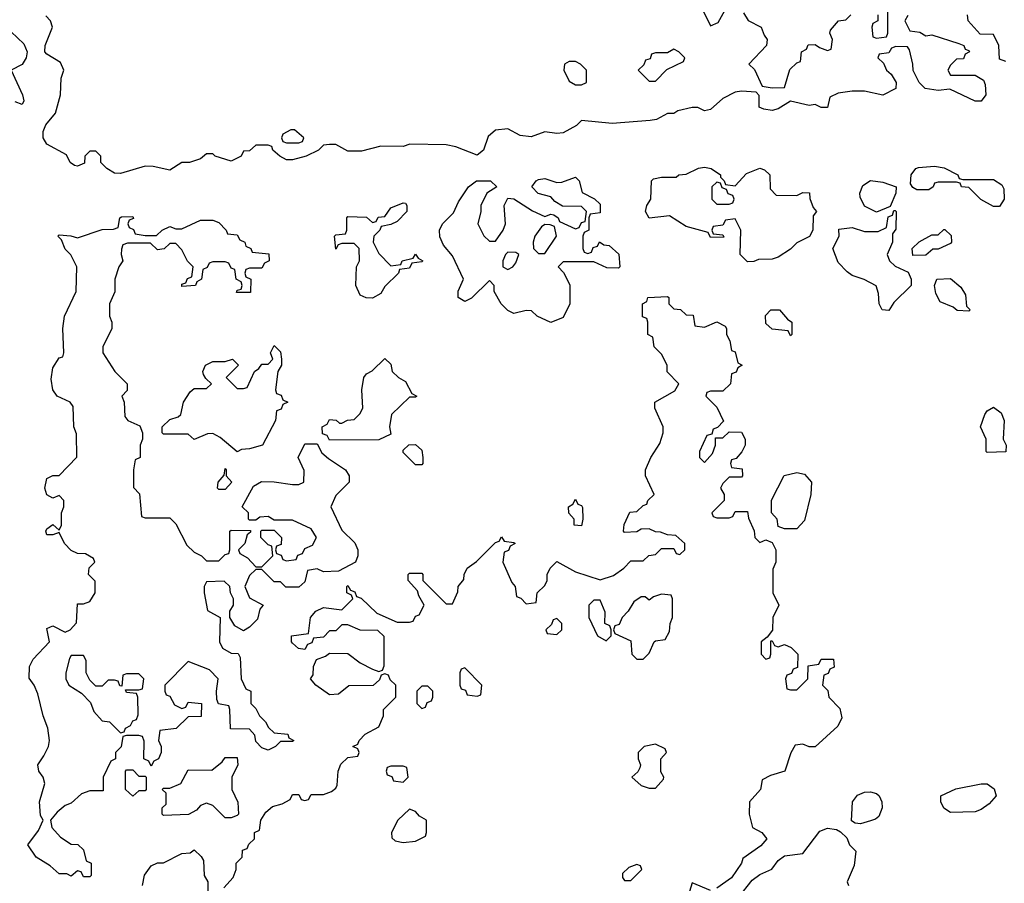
# Model space of a CAD drawing. Header units: inches. Extents: x 2710684 to 2828758, y 857022 to 965663.
# Tile 29 of 256: x 2725682 to 2728885, y 883865 to 886674. Entities that reach past the tile are written whole.
import ezdxf

# ---------------------------------------------------------------- set-up
doc = ezdxf.new("R2010")
doc.units = ezdxf.units.IN
doc.header["$MEASUREMENT"] = 0
doc.layers.add('C7828', color=7, linetype='Continuous')

msp = doc.modelspace()

# ---------------------------------------------------------------- linework, layer by layer
at = {"layer": 'C7828', "color": 4, "elevation": 16}
for points in [[(2728572, 886688), (2728562, 886670), (2728578, 886638), (2728610, 886634), (2728630, 886622), (2728650, 886624.7), (2728736.9, 886596.9), (2728754, 886590), (2728758, 886578), (2728770, 886574), (2728772, 886570), (2728758, 886562), (2728752.7, 886547.3), (2728730, 886546), (2728710, 886526), (2728702, 886510), (2728710, 886494), (2728790, 886494), (2728818, 886478), (2728823.6, 886463.6), (2728824.7, 886430), (2728810, 886409.2), (2728790, 886409.4), (2728708.4, 886448.4), (2728670, 886444), (2728628, 886450), (2728608, 886470), (2728588.4, 886508.4), (2728588, 886530), (2728576.4, 886576.4), (2728570, 886586), (2728532.7, 886587.3), (2728518, 886582), (2728510, 886566), (2728478, 886562), (2728474, 886550), (2728492.7, 886532.7), (2728502, 886510), (2728516.9, 886496.9), (2728534, 886470), (2728532, 886450), (2728490, 886429), (2728430, 886442), (2728390, 886442), (2728344.7, 886435.3), (2728318, 886422), (2728310, 886389), (2728290, 886389), (2728270, 886398), (2728250, 886395.3), (2728190, 886408.7), (2728150, 886384), (2728130, 886379), (2728103.1, 886383.1), (2728088, 886390), (2728087.3, 886427.3), (2728078, 886438), (2728030, 886442), (2728010, 886438), (2727970, 886418), (2727930, 886382), (2727910, 886378), (2727888.7, 886388.7), (2727870, 886389), (2727822.8, 886377.2), (2727810, 886369), (2727790, 886368.7), (2727754, 886350), (2727733.7, 886346.3), (2727610, 886336), (2727510, 886346), (2727494, 886330), (2727450, 886306), (2727430, 886303.7), (2727390, 886309.3), (2727346.4, 886293.6), (2727310, 886297.2), (2727270, 886319), (2727230, 886315.3), (2727206, 886294), (2727190.5, 886250), (2727170, 886233.2), (2727100.9, 886260.9), (2727070, 886266.6), (2726950.8, 886269.2), (2726930, 886261.2), (2726856.9, 886263.1), (2726793.7, 886246.3), (2726750, 886246), (2726710, 886268), (2726690, 886268), (2726670, 886266), (2726654, 886250), (2726614, 886230), (2726570, 886218), (2726550, 886218), (2726528, 886230), (2726506, 886250), (2726502, 886262), (2726490, 886266), (2726450, 886266), (2726430, 886248), (2726410, 886246), (2726402, 886230), (2726370, 886214), (2726318, 886230), (2726310, 886238), (2726290, 886238), (2726270, 886222), (2726234, 886210), (2726210, 886209.2), (2726170, 886185.2), (2726116.5, 886196.5), (2726090, 886197.2), (2726010, 886174), (2725990, 886175.3), (2725966, 886190), (2725946, 886210), (2725946, 886230), (2725930, 886246), (2725910, 886246), (2725894, 886230), (2725892.7, 886207.3), (2725870, 886198), (2725860.4, 886200.4), (2725846, 886210), (2725834.6, 886234.6), (2725770, 886269.2), (2725758, 886290), (2725758, 886310), (2725767.3, 886332.7), (2725799, 886370), (2725815.3, 886430), (2725816.4, 886483.6), (2725826, 886510), (2725814.6, 886534.6), (2725770, 886562), (2725764, 886570), (2725765.2, 886590), (2725788.7, 886650), (2725782, 886670), (2725767.2, 886687.2)], [(2727902, 886710), (2727930, 886654), (2727954.6, 886665.4), (2727976.4, 886703.6)], [(2728036.9, 886696.9), (2728051.6, 886671.6), (2728094, 886650), (2728103.6, 886623.6), (2728114, 886610), (2728112, 886590), (2728054, 886530), (2728072.7, 886512.7), (2728098, 886458), (2728130, 886452), (2728170, 886454), (2728187.3, 886512.7), (2728210, 886534), (2728222, 886538), (2728226, 886570), (2728242, 886578), (2728247.3, 886592.7), (2728270, 886594), (2728283.6, 886583.6), (2728310, 886574), (2728322, 886578), (2728326, 886610), (2728318, 886630), (2728320.4, 886639.6), (2728346, 886670), (2728370, 886674), (2728386, 886690)], [(2728474, 886690), (2728474, 886670), (2728458, 886662), (2728454, 886650), (2728458, 886618), (2728470, 886614), (2728502, 886618), (2728506, 886630), (2728506, 886710)], [(2728890, 886538), (2728870, 886546), (2728868, 886590), (2728850, 886626), (2728807.3, 886627.3), (2728768, 886670), (2728766, 886690)], [(2725654.4, 886634.4), (2725695.2, 886595.2), (2725706.8, 886570), (2725702.8, 886550), (2725690, 886528), (2725654, 886510), (2725691.3, 886430), (2725696, 886410), (2725690, 886398), (2725667.3, 886407.3)], [(2726346, 883850), (2726376.4, 883883.6), (2726386, 883910), (2726386, 883930), (2726406, 883950), (2726407.3, 883972.7), (2726422, 883978), (2726427.3, 883992.7), (2726446, 884010), (2726446, 884030), (2726462, 884038), (2726466, 884070), (2726483.1, 884096.9), (2726504.7, 884115.3), (2726536.4, 884123.6), (2726562, 884138), (2726570, 884154), (2726590, 884154), (2726598, 884138), (2726610, 884134), (2726622, 884138), (2726630, 884154), (2726670, 884154), (2726696.4, 884163.6), (2726710, 884174), (2726715.3, 884184.7), (2726718, 884230), (2726727.3, 884252.7), (2726750, 884274), (2726782, 884278), (2726786, 884290), (2726782, 884302), (2726766, 884310), (2726782, 884318), (2726786, 884330), (2726806, 884350), (2726850, 884374), (2726866, 884410), (2726866, 884430), (2726906, 884470), (2726906, 884510), (2726887.3, 884527.3), (2726882, 884542), (2726870, 884546), (2726858, 884542), (2726852.7, 884527.3), (2726831.6, 884508.4), (2726752.7, 884507.3), (2726719.6, 884480.4), (2726690, 884478), (2726646, 884510), (2726628, 884530), (2726636.4, 884543.6), (2726638, 884570), (2726647.3, 884592.7), (2726676.4, 884603.6), (2726690, 884614), (2726750, 884612), (2726790, 884582), (2726830, 884562), (2726850, 884554), (2726862, 884558), (2726867.3, 884572.7), (2726867.3, 884667.3), (2726847.3, 884687.3), (2726790, 884688), (2726750, 884706), (2726730, 884706), (2726710, 884686), (2726690, 884686), (2726670, 884666), (2726638, 884662), (2726632.7, 884647.3), (2726618, 884642), (2726610, 884626), (2726588.7, 884628.7), (2726570, 884646), (2726566, 884650), (2726566, 884670), (2726622, 884678), (2726628, 884730), (2726646, 884750), (2726670, 884762), (2726730, 884754), (2726766, 884790), (2726762, 884802), (2726746, 884810), (2726746, 884830), (2726750, 884834), (2726758, 884818), (2726772.7, 884812.7), (2726778, 884798), (2726792.7, 884792.7), (2726843.6, 884743.6), (2726910, 884714), (2726950, 884714), (2726962, 884718), (2726970, 884734), (2726982, 884738), (2726998, 884770), (2726980.4, 884800.4), (2726976.4, 884816.4), (2726946, 884850), (2726946, 884870), (2726950, 884874), (2726990, 884874), (2726994, 884870), (2726994, 884850), (2727070, 884774), (2727090, 884774), (2727107.3, 884812.7), (2727108, 884830), (2727127.3, 884852.7), (2727128, 884870), (2727138, 884890), (2727168.4, 884911.6), (2727230, 884974), (2727242, 884978), (2727250, 884992), (2727258, 884978), (2727290, 884974), (2727294, 884970), (2727278, 884962), (2727272.7, 884947.3), (2727258, 884942), (2727254, 884910), (2727283.6, 884843.6), (2727294, 884830), (2727298, 884798), (2727312.7, 884792.7), (2727330, 884774), (2727362, 884778), (2727366, 884810), (2727390, 884834), (2727398, 884850), (2727398, 884870), (2727408, 884890), (2727430, 884912), (2727490, 884878), (2727570, 884852), (2727613.6, 884866.4), (2727648, 884890), (2727670, 884914), (2727710, 884914), (2727728.4, 884931.6), (2727750, 884934), (2727770, 884954), (2727810, 884954), (2727818, 884938), (2727830, 884934), (2727846, 884950), (2727846, 884970), (2727816.4, 884996.4), (2727790, 884998), (2727767.3, 885007.3), (2727750, 885008), (2727730, 885018), (2727703.6, 885016.4), (2727690, 885008), (2727650, 885006), (2727646, 885010), (2727648.4, 885031.6), (2727667.3, 885072.7), (2727690, 885074), (2727710, 885094), (2727722, 885098), (2727726, 885110), (2727746, 885130), (2727718, 885190), (2727718, 885210), (2727735.3, 885250), (2727764.7, 885295.3), (2727775.3, 885330), (2727775.3, 885350), (2727748, 885410), (2727748, 885430), (2727813.6, 885466.4), (2727826, 885490), (2727788.4, 885528.4), (2727788, 885550), (2727770, 885586), (2727746, 885610), (2727742, 885642), (2727726, 885650), (2727726, 885690), (2727722, 885702), (2727708, 885708), (2727708, 885750), (2727722, 885758), (2727726, 885770), (2727790, 885774), (2727794, 885770), (2727794, 885750), (2727810, 885734), (2727831.6, 885731.6), (2727850, 885714), (2727872.7, 885712.7), (2727878, 885678), (2727910, 885674), (2727950, 885691.3), (2727976.9, 885676.9), (2727982, 885670), (2727982, 885650), (2727992, 885630), (2727998, 885598), (2728010, 885594), (2728018, 885558), (2728032, 885550), (2728018, 885542), (2728012.7, 885527.3), (2727998, 885522), (2727994, 885490), (2727970, 885466), (2727930, 885466), (2727918, 885462), (2727914, 885450), (2727950, 885414), (2727972, 885368), (2727952.7, 885347.3), (2727938, 885342), (2727934, 885326), (2727918, 885322), (2727894, 885270), (2727894, 885250), (2727910, 885234), (2727936.4, 885263.6), (2727946, 885290), (2727946, 885314), (2727970, 885314), (2727990, 885334), (2728030, 885332), (2728042, 885310), (2728042, 885290), (2728031.6, 885268.4), (2728012.7, 885247.3), (2727998, 885242), (2727994, 885230), (2727998, 885218), (2728032.7, 885212.7), (2728034, 885190), (2728030, 885186), (2727990, 885186), (2727970, 885166), (2727962, 885150), (2727974, 885130), (2727974, 885110), (2727934, 885070), (2727938, 885058), (2727950, 885054), (2727990, 885054), (2728002, 885058), (2728010, 885074), (2728050, 885074), (2728052.7, 885052.7), (2728071.6, 885011.6), (2728074, 884990), (2728090, 884974), (2728110, 884982), (2728130, 884974), (2728142, 884950), (2728142, 884910), (2728132.7, 884887.3), (2728132, 884810), (2728152, 884770), (2728132, 884730), (2728131.3, 884688.7), (2728114, 884666), (2728094, 884650), (2728094, 884610), (2728110, 884594), (2728122, 884598), (2728126, 884610), (2728126, 884654), (2728130, 884654), (2728138, 884638), (2728150, 884634), (2728170, 884642), (2728191.6, 884631.6), (2728214, 884610), (2728212.7, 884567.3), (2728198, 884562), (2728192.7, 884547.3), (2728178, 884542), (2728174, 884530), (2728178, 884498), (2728190, 884494), (2728210, 884494), (2728246, 884530), (2728247.3, 884572.7), (2728282, 884578), (2728290, 884594), (2728330, 884594), (2728331.6, 884568.4), (2728318, 884562), (2728312.7, 884547.3), (2728298, 884542), (2728294, 884510), (2728311.6, 884491.6), (2728314, 884470), (2728350, 884434), (2728356.9, 884403.1), (2728343.6, 884376.4), (2728270, 884308.7), (2728250, 884308.7), (2728230, 884318), (2728205.4, 884314.6), (2728190.9, 884289.1), (2728170.8, 884229.2), (2728124.7, 884215.3), (2728098, 884202), (2728092, 884170), (2728056, 884130), (2728054.8, 884090), (2728066.4, 884046.4), (2728096, 884030), (2728112.4, 884010), (2728093, 883987), (2728034.8, 883945.2), (2728030.7, 883930), (2727997.3, 883882.7), (2727950, 883848.7)], [(2728020.7, 883819.3), (2728065.3, 883874.7), (2728090, 883893.4), (2728129.5, 883910.5), (2728150, 883938.8), (2728170, 883954), (2728230, 883962), (2728285.2, 884034.8), (2728310, 884044.7), (2728339.6, 884039.6), (2728352.7, 884032.7), (2728372.7, 884012.7), (2728382, 883990), (2728402, 883970), (2728396.9, 883923.1), (2728374, 883870), (2728378, 883858)], [(2726082, 883858), (2726088.4, 883891.6), (2726110, 883922), (2726130, 883931.3), (2726150, 883932), (2726210, 883962), (2726236.4, 883963.6), (2726250, 883974), (2726272.7, 883952.7), (2726279.6, 883939.6), (2726282, 883890), (2726294, 883870), (2726294, 883810)], [(2727930, 883842), (2727870, 883866), (2727852, 883810)]]:
    msp.add_lwpolyline(points, dxfattribs=at)
for points in [[(2727810, 886578), (2727790, 886566), (2727750, 886566), (2727738, 886562), (2727732.7, 886547.3), (2727718, 886542), (2727712.7, 886527.3), (2727694, 886510), (2727730, 886474), (2727750, 886474), (2727787.3, 886512.7), (2727842, 886538), (2727846, 886550), (2727826, 886570)], [(2727490, 886538), (2727470, 886538), (2727454, 886530), (2727452, 886510), (2727470, 886474), (2727490, 886462), (2727510, 886462), (2727526, 886470), (2727526, 886510), (2727506, 886530)], [(2726576.4, 886316.4), (2726563.6, 886316.4), (2726538, 886302), (2726534, 886290), (2726538, 886278), (2726550, 886274), (2726590, 886274), (2726602, 886278), (2726606, 886290)], [(2728010, 886134), (2728046.3, 886173.7), (2728090, 886190.8), (2728105.4, 886185.4), (2728122, 886170), (2728123.6, 886123.6), (2728143.6, 886103.6), (2728210, 886102), (2728230, 886112), (2728251.1, 886111.1), (2728252.7, 886092.7), (2728263.6, 886063.6), (2728274, 886050), (2728263.6, 886036.4), (2728262, 885990), (2728251.1, 885968.9), (2728210, 885948), (2728190, 885928), (2728150, 885902), (2728130, 885895.3), (2728085.4, 885894.6), (2728070, 885888), (2728050, 885886), (2728026, 885910), (2728028, 885990), (2728010, 886026), (2727978, 886022), (2727970, 886006), (2727938, 886002), (2727934, 885990), (2727938, 885978), (2727970, 885974), (2727972.7, 885967.3), (2727930, 885966), (2727922, 885982), (2727850, 886002), (2727796.4, 886036.4), (2727730, 886028.7), (2727718, 886050), (2727722, 886070), (2727735.3, 886090), (2727738, 886150), (2727744, 886156), (2727770, 886162), (2727818, 886162), (2727826, 886170), (2727850, 886171.3), (2727890, 886190.8), (2727910, 886194), (2727932, 886190), (2727962, 886170), (2727962, 886162), (2727974, 886150), (2727978, 886138)], [(2728750, 886154), (2728850, 886154), (2728876.9, 886136.9), (2728883.6, 886123.6), (2728884.7, 886090), (2728870, 886066), (2728850, 886066), (2728809.1, 886089.1), (2728770, 886128), (2728746, 886130), (2728742, 886142), (2728730, 886146), (2728670, 886146), (2728658, 886142), (2728654, 886130), (2728639.6, 886120.4), (2728600.4, 886120.4), (2728588, 886128), (2728580.4, 886140.4), (2728582, 886170), (2728598, 886190), (2728606.3, 886193.7), (2728658, 886198), (2728690, 886192), (2728734, 886170), (2728738, 886158)], [(2727530, 885914), (2727542, 885918), (2727547.3, 885932.7), (2727562, 885938), (2727568, 885952), (2727582, 885942), (2727599.6, 885939.6), (2727631.6, 885911.6), (2727634, 885870), (2727630, 885866), (2727592.7, 885867.3), (2727550, 885886), (2727450, 885886), (2727434, 885870), (2727451.6, 885851.6), (2727471.6, 885811.6), (2727472, 885750), (2727450, 885706), (2727410, 885688.7), (2727366, 885710), (2727347.3, 885727.3), (2727330, 885728), (2727290, 885718), (2727270, 885728), (2727248, 885750), (2727226, 885790), (2727226, 885810), (2727210, 885826), (2727151.6, 885768.4), (2727130, 885758), (2727108, 885770), (2727108.4, 885791.6), (2727126, 885830), (2727090, 885906), (2727060.4, 885940.4), (2727048.4, 885968.4), (2727048, 885990), (2727058, 886010), (2727093.6, 886046.4), (2727110, 886082), (2727142, 886130), (2727168.7, 886150), (2727214, 886150), (2727234, 886130), (2727202, 886110), (2727182, 886070), (2727182, 886050), (2727172, 886010), (2727191.6, 885971.6), (2727210, 885954), (2727230, 885954), (2727255.3, 885990), (2727262, 886010), (2727258, 886070), (2727270, 886094), (2727290, 886092), (2727350, 886052), (2727390, 886034), (2727410, 886042), (2727419.6, 886039.6), (2727434, 886030), (2727438, 886018), (2727490, 885994), (2727502, 885998), (2727510, 886014), (2727522, 886018), (2727526, 886050), (2727510, 886066), (2727448, 886068), (2727423.1, 886083.1), (2727410, 886098), (2727368.9, 886108.9), (2727348.7, 886130), (2727362, 886150), (2727370, 886154), (2727390, 886157.3), (2727430, 886144.7), (2727445.4, 886145.4), (2727490, 886162), (2727502, 886150), (2727511.6, 886111.6), (2727551.6, 886091.6), (2727570, 886074), (2727570, 886046), (2727538, 886042), (2727534, 886030), (2727534, 885990), (2727518, 885982), (2727514, 885970), (2727514, 885930), (2727518, 885918)], [(2727950, 886146), (2727934, 886130), (2727934, 886090), (2727950, 886074), (2727990, 886074), (2728002, 886078), (2728006, 886090), (2728002, 886102), (2727987.3, 886107.3), (2727982, 886122), (2727967.3, 886127.3), (2727962, 886142)], [(2728470, 886048), (2728430, 886068), (2728416.4, 886096.4), (2728415.3, 886110), (2728424.7, 886135.3), (2728450, 886151), (2728490, 886146), (2728534, 886130), (2728532, 886110), (2728514, 886066)], [(2726890, 885874), (2726922, 885878), (2726926, 885890), (2726962, 885898), (2726970, 885912), (2726978, 885898), (2726994, 885890), (2726990, 885886), (2726958, 885882), (2726950, 885866), (2726918, 885862), (2726914, 885850), (2726870, 885806), (2726856.9, 885783.1), (2726830, 885768.7), (2726808.9, 885768.9), (2726790, 885778), (2726775.3, 885810), (2726778, 885870), (2726788, 885890), (2726786, 885930), (2726770, 885946), (2726730, 885946), (2726718, 885942), (2726710, 885928), (2726706, 885970), (2726710, 885974), (2726742, 885978), (2726746, 885990), (2726746, 886030), (2726750, 886034), (2726810, 886032), (2726830, 886014), (2726842, 886018), (2726848.4, 886031.6), (2726870, 886034), (2726890, 886062), (2726930, 886078), (2726936.9, 886076.9), (2726942, 886070), (2726942, 886050), (2726910, 886018), (2726890, 886008), (2726858, 886002), (2726854, 885990), (2726834, 885970), (2726832, 885950), (2726850, 885914)], [(2728510, 885728), (2728488, 885730), (2728478, 885750), (2728476.4, 885783.6), (2728468.4, 885808.4), (2728428.9, 885828.9), (2728390, 885842), (2728373.6, 885853.6), (2728344.7, 885884.7), (2728328, 885930), (2728348, 885970), (2728347.3, 885992.7), (2728390, 885998), (2728430, 885984.7), (2728474.6, 885985.4), (2728502, 885998), (2728507.3, 886032.7), (2728522, 886038), (2728526, 886054), (2728530, 886054), (2728534, 886050), (2728532.7, 885992.7), (2728522, 885978), (2728522, 885950), (2728504.7, 885910), (2728512, 885890), (2728530, 885872), (2728572.7, 885852.7), (2728582, 885830), (2728582, 885810), (2728525.4, 885754.6)], [(2726090, 885972), (2726127.3, 885972.7), (2726146, 885990), (2726170, 886002), (2726190, 885994), (2726210, 885994), (2726270, 886022), (2726310, 886022), (2726330, 886014), (2726354, 885990), (2726358, 885978), (2726390, 885974), (2726398, 885958), (2726414, 885950), (2726418, 885938), (2726434, 885930), (2726438, 885918), (2726492.7, 885912.7), (2726494, 885890), (2726478, 885882), (2726470, 885866), (2726430, 885866), (2726418, 885862), (2726414, 885850), (2726418, 885838), (2726434, 885830), (2726432.7, 885787.3), (2726387.3, 885787.3), (2726390, 885794), (2726402, 885798), (2726406, 885810), (2726402, 885822), (2726386, 885830), (2726382, 885862), (2726370, 885866), (2726362, 885882), (2726350, 885886), (2726310, 885886), (2726298, 885882), (2726292, 885868), (2726278, 885862), (2726274, 885830), (2726258, 885822), (2726254, 885810), (2726210, 885806), (2726210, 885814), (2726222, 885818), (2726228, 885832), (2726242, 885838), (2726246, 885870), (2726228.4, 885888.4), (2726210, 885926), (2726190, 885946), (2726170, 885946), (2726151.6, 885928.4), (2726130, 885926), (2726107.3, 885947.3), (2726032.7, 885947.3), (2726018, 885942), (2726012.7, 885927.3), (2726012, 885910), (2726018, 885890), (2726004.7, 885870), (2725991.3, 885830), (2725991.1, 885788.9), (2725974, 885750), (2725974, 885710), (2725982, 885690), (2725982, 885670), (2725952, 885610), (2725952, 885590), (2725991.3, 885530), (2726032, 885490), (2726031.6, 885468.4), (2726014, 885450), (2726022, 885430), (2726023.6, 885383.6), (2726034, 885370), (2726072.7, 885352.7), (2726082, 885330), (2726082, 885310), (2726074, 885290), (2726074, 885250), (2726058, 885242), (2726052, 885210), (2726052.7, 885152.7), (2726071.6, 885131.6), (2726078, 885058), (2726090, 885054), (2726170, 885054), (2726190, 885034), (2726225.4, 884965.4), (2726250, 884942), (2726274, 884930), (2726290, 884914), (2726330, 884914), (2726350, 884934), (2726362, 884938), (2726366, 884950), (2726366, 885010), (2726370, 885014), (2726432.7, 885012.7), (2726432.7, 885007.3), (2726422, 884998), (2726414, 884970), (2726394, 884950), (2726398, 884938), (2726423.6, 884923.6), (2726450, 884894), (2726470, 884894), (2726506, 884930), (2726502, 884962), (2726490, 884966), (2726466, 884990), (2726466, 885010), (2726470, 885014), (2726510, 885014), (2726534, 884990), (2726532.7, 884967.3), (2726518, 884962), (2726514, 884950), (2726518, 884938), (2726532.7, 884932.7), (2726538, 884918), (2726550, 884914), (2726582, 884918), (2726587.3, 884932.7), (2726602, 884938), (2726610, 884954), (2726634.6, 884965.4), (2726648, 884990), (2726630, 885018), (2726570, 885046), (2726510, 885046), (2726490, 885058), (2726463.6, 885056.4), (2726450, 885046), (2726430, 885046), (2726426, 885050), (2726426, 885070), (2726406, 885090), (2726443.1, 885156.9), (2726468.4, 885171.6), (2726510, 885171.3), (2726570, 885162), (2726590, 885162), (2726606, 885170), (2726607.3, 885207.3), (2726588, 885250), (2726610, 885294), (2726650, 885294), (2726665.4, 885265.4), (2726686.4, 885246.4), (2726742, 885210), (2726754, 885190), (2726754, 885170), (2726710, 885126), (2726694, 885090), (2726730, 885014), (2726772.7, 884972.7), (2726782, 884950), (2726782, 884930), (2726774, 884910), (2726719.6, 884880.4), (2726670, 884878), (2726650, 884888), (2726618, 884882), (2726610, 884846), (2726590, 884828.7), (2726548.4, 884828.4), (2726530, 884846), (2726510, 884846), (2726470, 884886), (2726450, 884886), (2726430, 884866), (2726414, 884830), (2726430, 884794), (2726474, 884770), (2726463.6, 884756.4), (2726455.3, 884724.7), (2726430, 884698), (2726410, 884686), (2726382, 884702), (2726366, 884730), (2726366, 884750), (2726378, 884770), (2726378, 884790), (2726368, 884810), (2726366, 884830), (2726347.3, 884847.3), (2726290, 884846), (2726282, 884830), (2726282, 884810), (2726292.7, 884752.7), (2726334, 884730), (2726332, 884650), (2726342, 884630), (2726370, 884614), (2726392.7, 884612.7), (2726399.6, 884599.6), (2726402, 884530), (2726418, 884498), (2726434, 884490), (2726434, 884450), (2726450, 884434), (2726462, 884410), (2726482, 884390), (2726491.6, 884371.6), (2726510, 884354), (2726554, 884350), (2726558, 884338), (2726574, 884330), (2726570, 884326), (2726530, 884326), (2726514, 884310), (2726490, 884298), (2726470, 884306), (2726450, 884326), (2726447.3, 884347.3), (2726430, 884366), (2726367.3, 884367.3), (2726366, 884430), (2726362, 884442), (2726328.7, 884448.7), (2726323.1, 884463.1), (2726322, 884490), (2726328, 884530), (2726299, 884559), (2726230, 884586), (2726154, 884510), (2726154, 884490), (2726158, 884478), (2726170, 884474), (2726185.4, 884445.4), (2726210, 884434), (2726222, 884438), (2726230, 884454), (2726274, 884450), (2726272.7, 884407.3), (2726230, 884406), (2726191.6, 884368.4), (2726138, 884362), (2726134, 884330), (2726142, 884310), (2726142, 884290), (2726134, 884270), (2726118, 884262), (2726110, 884246), (2726102, 884262), (2726086, 884270), (2726087.3, 884327.3), (2726082, 884342), (2726070, 884346), (2726030, 884346), (2726018, 884342), (2726011.6, 884308.4), (2725994, 884290), (2725994, 884270), (2725978, 884262), (2725954, 884210), (2725954, 884166), (2725910, 884166), (2725883.6, 884156.4), (2725850, 884126), (2725830, 884118), (2725803.5, 884096.5), (2725782, 884070), (2725786.4, 884046.4), (2725815.3, 884015.3), (2725850, 883992), (2725871.6, 883991.6), (2725890, 883974), (2725898, 883938), (2725914, 883930), (2725914, 883890), (2725910, 883886), (2725890, 883886), (2725882, 883902), (2725870, 883906), (2725850, 883888), (2725835.3, 883895.3), (2725810, 883895.3), (2725781.5, 883921.5), (2725735.3, 883950), (2725708.7, 883990), (2725743.2, 884036.8), (2725758, 884070), (2725750, 884086), (2725746, 884130), (2725763.7, 884190), (2725758, 884210), (2725744.5, 884230), (2725740.9, 884250), (2725760.9, 884279.1), (2725775.3, 884310), (2725779, 884330), (2725774, 884370), (2725758, 884410), (2725741.2, 884481.2), (2725729.5, 884509.5), (2725712.5, 884532.5), (2725714, 884570), (2725725.9, 884594.1), (2725779, 884650), (2725770, 884694), (2725790, 884702), (2725830, 884682), (2725846, 884690), (2725867.3, 884712.7), (2725870, 884774), (2725890, 884774), (2725910, 884782), (2725928, 884810), (2725927.3, 884847.3), (2725906, 884870), (2725908.4, 884891.6), (2725926, 884910), (2725922, 884922), (2725896.4, 884936.4), (2725870, 884938), (2725850, 884948), (2725828, 884970), (2725810, 885006), (2725790, 884998), (2725770, 884998), (2725766.6, 885010), (2725770, 885018), (2725790, 885032), (2725810, 885014), (2725818, 885030), (2725818, 885070), (2725826, 885090), (2725826, 885110), (2725810, 885126), (2725790, 885118), (2725770, 885128.7), (2725763.7, 885150), (2725770, 885182), (2725790, 885191.3), (2725810, 885192), (2725868.4, 885251.6), (2725867.3, 885327.3), (2725858, 885350), (2725856.4, 885416.4), (2725846, 885430), (2725804, 885450), (2725789.4, 885470), (2725784.8, 885504.8), (2725790, 885542), (2725810, 885574), (2725822, 885578), (2725826, 885590), (2725822, 885670), (2725828, 885710), (2725866, 885790), (2725868, 885870), (2725848.9, 885908.9), (2725830, 885928), (2725818, 885958), (2725806, 885970), (2725810, 885974), (2725848.9, 885971.1), (2725870, 885964.7), (2725950, 885991.3), (2725987.3, 885992.7), (2726002, 885998), (2726008, 886030), (2726012.7, 886032.7), (2726050, 886034), (2726052, 886028), (2726038, 886022), (2726034, 886010), (2726038, 885998), (2726052, 885992), (2726058, 885978)], [(2727390, 886008), (2727379.6, 886000.4), (2727358, 885970), (2727352, 885950), (2727354, 885930), (2727370, 885914), (2727390, 885914), (2727428, 885970), (2727422, 886002), (2727407.3, 886007.3)], [(2728587.3, 885907.3), (2728586, 885930), (2728608.4, 885951.6), (2728650, 885974), (2728670, 885974), (2728688.4, 885991.6), (2728691.6, 885991.6), (2728712.7, 885972.7), (2728714, 885950), (2728710, 885946), (2728670, 885928), (2728652.7, 885927.3), (2728630, 885908)], [(2727270, 885918), (2727262, 885910), (2727254, 885890), (2727254, 885870), (2727270, 885862), (2727286, 885870), (2727296.4, 885883.6), (2727306, 885910), (2727296.4, 885916.4)], [(2728770, 885726), (2728732, 885728), (2728719, 885739), (2728676.4, 885756.4), (2728663.1, 885783.1), (2728658, 885810), (2728666, 885830), (2728710, 885832), (2728743.6, 885803.6), (2728759.6, 885779.6), (2728762, 885742), (2728774, 885730)], [(2728190, 885646), (2728182, 885662), (2728130, 885668), (2728110, 885686), (2728108.4, 885711.6), (2728126, 885730), (2728154, 885730), (2728179.6, 885699.6), (2728194, 885690), (2728194, 885650)], [(2726390, 885268), (2726334.6, 885314.6), (2726310, 885328), (2726292.7, 885327.3), (2726250, 885308.7), (2726230, 885326), (2726150, 885326), (2726146, 885330), (2726146, 885350), (2726170, 885374), (2726198, 885382), (2726206, 885390), (2726215.3, 885430), (2726236.4, 885463.6), (2726250, 885474), (2726290, 885474), (2726306, 885490), (2726287.3, 885507.3), (2726280.4, 885520.4), (2726278, 885530), (2726286, 885550), (2726310, 885562), (2726350, 885562), (2726374, 885570), (2726394, 885550), (2726354, 885510), (2726390, 885474), (2726410, 885474), (2726422, 885478), (2726446, 885530), (2726460.4, 885539.6), (2726470, 885554), (2726490, 885554), (2726506, 885570), (2726498, 885590), (2726510, 885614), (2726530, 885594), (2726534, 885570), (2726534, 885550), (2726522, 885530), (2726514, 885470), (2726518, 885458), (2726532.7, 885452.7), (2726538, 885438), (2726554, 885430), (2726538, 885422), (2726532.7, 885407.3), (2726518, 885402), (2726514, 885370), (2726472, 885290), (2726430, 885278), (2726403.6, 885276.4)], [(2726690, 885306), (2726682, 885322), (2726667.3, 885327.3), (2726666, 885350), (2726682, 885358), (2726690, 885374), (2726711.6, 885371.6), (2726722, 885362), (2726730, 885362), (2726748.4, 885371.6), (2726770, 885374), (2726788.4, 885391.6), (2726798, 885410), (2726795.3, 885470), (2726802, 885510), (2726810, 885522), (2726828.4, 885531.6), (2726870, 885572), (2726890, 885554), (2726894, 885530), (2726914, 885510), (2726936.9, 885496.9), (2726958, 885458), (2726974, 885450), (2726970, 885446), (2726950, 885446), (2726892, 885390), (2726884.7, 885350), (2726890, 885326), (2726850, 885308)], [(2728830, 885266), (2728826, 885270), (2728826, 885310), (2728808, 885350), (2728822, 885390), (2728830, 885402), (2728850, 885414), (2728875.3, 885395.3), (2728884.7, 885370), (2728882, 885310), (2728891.3, 885290), (2728890, 885268)], [(2726970, 885226), (2726930, 885266), (2726930, 885274), (2726948.4, 885291.6), (2726970, 885292), (2726990, 885274), (2726994, 885250), (2726994, 885230), (2726990, 885226)], [(2726330, 885146), (2726326, 885150), (2726328, 885170), (2726347.3, 885192.7), (2726350, 885214), (2726354, 885210), (2726354, 885190), (2726372, 885170), (2726350, 885146)], [(2728170, 885018), (2728150, 885026), (2728146, 885050), (2728128, 885070), (2728128.4, 885111.6), (2728168.7, 885191.3), (2728210, 885201), (2728235.3, 885195.3), (2728258, 885170), (2728256, 885130), (2728234.8, 885045.2), (2728210, 885018)], [(2727510, 885028), (2727486, 885030), (2727486, 885050), (2727468.9, 885068.9), (2727468, 885090), (2727482, 885098), (2727490, 885114), (2727498, 885098), (2727510, 885094), (2727512.7, 885087.3), (2727514, 885050)], [(2727770, 884806), (2727743.6, 884796.4), (2727730, 884786), (2727716.4, 884796.4), (2727703.6, 884796.4), (2727679.6, 884780.4), (2727662, 884750), (2727642, 884730), (2727632.7, 884707.3), (2727618, 884702), (2727614, 884690), (2727618, 884678), (2727670, 884654), (2727674, 884610), (2727690, 884594), (2727710, 884594), (2727730, 884614), (2727746, 884650), (2727750, 884654), (2727782, 884658), (2727796.4, 884683.6), (2727798, 884710), (2727806, 884730), (2727806, 884790), (2727802, 884802)], [(2727570, 884786), (2727550, 884786), (2727534, 884770), (2727534, 884730), (2727562, 884670), (2727590, 884654), (2727606, 884670), (2727606, 884690), (2727602, 884702), (2727586, 884710), (2727587.3, 884747.3)], [(2727430, 884726), (2727418, 884722), (2727412.7, 884707.3), (2727394, 884690), (2727398, 884678), (2727430, 884674), (2727446, 884690), (2727446, 884710)], [(2725890, 884606), (2725850, 884606), (2725843.6, 884596.4), (2725832, 884550), (2725832, 884530), (2725842, 884510), (2725883.6, 884483.6), (2725912.7, 884452.7), (2725923.6, 884423.6), (2725950, 884394), (2725974, 884390), (2726010, 884354), (2726022, 884358), (2726026, 884370), (2726042, 884378), (2726050, 884394), (2726062, 884398), (2726067.3, 884412.7), (2726066, 884470), (2726062, 884482), (2726030, 884486), (2726026, 884494), (2726070, 884494), (2726082, 884498), (2726086, 884530), (2726070, 884546), (2726030, 884546), (2726018, 884542), (2726014, 884506), (2726007.3, 884507.3), (2726002, 884522), (2725990, 884526), (2725970, 884526), (2725950, 884506), (2725930, 884506), (2725910, 884526), (2725898, 884550), (2725898, 884590)], [(2727130, 884566), (2727118, 884562), (2727114, 884550), (2727114, 884510), (2727118, 884498), (2727132.7, 884492.7), (2727138, 884478), (2727170, 884474), (2727182, 884478), (2727186, 884510)], [(2727010, 884506), (2726990, 884506), (2726974, 884490), (2726974, 884450), (2726990, 884434), (2727002, 884438), (2727007.3, 884452.7), (2727022, 884458), (2727026, 884470), (2727026, 884490)], [(2727750, 884318), (2727714, 884310), (2727694, 884290), (2727694, 884270), (2727702, 884250), (2727699.6, 884240.4), (2727692.7, 884227.3), (2727674, 884210), (2727703.6, 884183.6), (2727730, 884174), (2727750, 884174), (2727776.4, 884203.6), (2727778, 884210), (2727768, 884228), (2727768, 884270), (2727786, 884290), (2727782, 884302)], [(2726350, 884078), (2726310, 884118), (2726290, 884126), (2726270, 884118), (2726256.9, 884103.1), (2726231.6, 884088.4), (2726150, 884086), (2726146, 884090), (2726146, 884110), (2726158, 884122), (2726158, 884158), (2726146, 884170), (2726150, 884174), (2726170, 884174), (2726206, 884190), (2726230, 884234), (2726307.3, 884232.7), (2726340.4, 884259.6), (2726350, 884274), (2726390, 884274), (2726392, 884250), (2726372, 884210), (2726372, 884170), (2726391.6, 884128.4), (2726394, 884090), (2726390, 884086), (2726370, 884078)], [(2726070, 884214), (2726090, 884214), (2726094, 884210), (2726094, 884170), (2726090, 884166), (2726070, 884166), (2726050, 884148), (2726026, 884170), (2726026, 884230), (2726030, 884234), (2726050, 884234)], [(2726930, 884246), (2726890, 884246), (2726878, 884242), (2726874, 884230), (2726878, 884218), (2726892.7, 884212.7), (2726898, 884198), (2726930, 884194), (2726946, 884210), (2726942, 884242)], [(2728710, 884095.3), (2728689, 884109), (2728679, 884130), (2728679.3, 884150), (2728728.1, 884171.9), (2728810, 884188.7), (2728830, 884188.4), (2728851.8, 884171.8), (2728859.3, 884150), (2728836.5, 884123.5), (2728810, 884105.2), (2728790, 884097.2)], [(2728418, 884058), (2728400.4, 884060.4), (2728388, 884068), (2728391.5, 884130), (2728407.8, 884152.2), (2728430, 884160.9), (2728450, 884162.3), (2728470, 884157), (2728478.4, 884150), (2728486.7, 884130), (2728487.7, 884110), (2728477.3, 884082.7), (2728466.8, 884073.2), (2728450, 884068.7)], [(2726950, 884106), (2726912, 884070), (2726892, 884030), (2726892.7, 884012.7), (2726903.6, 884003.6), (2726930, 883998), (2726970, 884002), (2727002, 884018), (2727006, 884030), (2727006, 884070), (2726983.1, 884083.1), (2726970, 884098)], [(2727690, 883926), (2727663.6, 883916.4), (2727643.6, 883896.4), (2727643.6, 883883.6), (2727650, 883874), (2727670, 883874), (2727706, 883910), (2727702, 883922)]]:
    msp.add_lwpolyline(points, close=True, dxfattribs=at)

doc.saveas('drawing.dxf')
